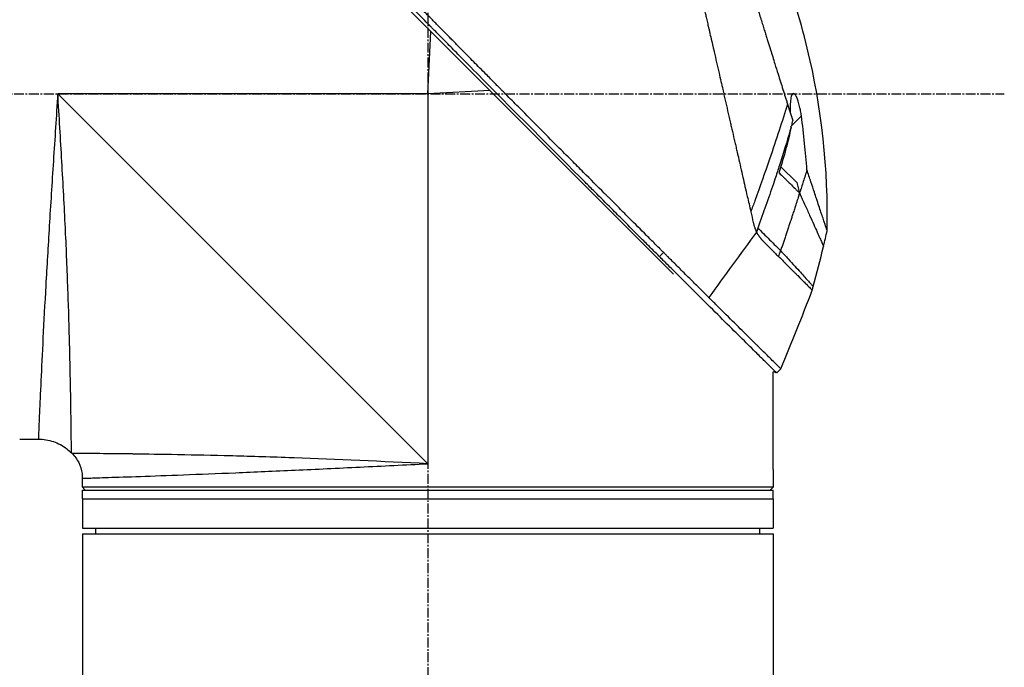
# Model space of a CAD drawing. Header units: millimetres. Extents: x 0 to 5219, y 0 to 2970.
# Tile 80 of 237: x 392 to 560, y 1453 to 1563. Entities that reach past the tile are written whole.
import ezdxf

# ---------------------------------------------------------------- set-up
doc = ezdxf.new("R2010")
doc.units = ezdxf.units.MM
doc.header["$LTSCALE"] = 0.2
doc.linetypes.add('CENTER2', pattern=[1.125, 0.75, -0.125, 0.125, -0.125])
doc.layers.add('02_Center Line', color=1, linetype='CENTER2')

# ---------------------------------------------------------------- blocks, each defined once
blk = doc.blocks.new('A$C49a5a934')
for p, q in [((229.5, 778.89), (166.03, 842.35)), ((187.5, 809.7), (188.04, 820.35)), ((187.5, 809.7), (124.3, 809.7)), ((124.3, 809.7), (187.5, 746.5)), ((198.15, 810.24), (187.5, 809.7)), ((187.5, 809.7), (187.5, 746.5)), ((249.61, 804.21), (251.32, 805.91)), ((247.57, 797.46), (247.57, 797.46)), ((247.8, 797.24), (250.52, 794.52)), ((227.07, 781.89), (227.78, 782.59)), ((246.5, 745.5), (246.5, 762.17)), ((247.1, 762.01), (246.5, 762.17)), ((247.1, 762.01), (247.81, 762.71)), ((117.8, 750.7), (120.99, 750.7)), ((126.74, 748.26), (126.64, 748.36)), ((128.5, 742.5), (128.5, 744.01)), ((246.5, 745), (246.5, 742.5)), ((246.5, 742.5), (128.5, 742.5)), ((129, 742), (128.5, 742.5)), ((128.5, 742), (246.5, 742)), ((128.5, 740.5), (128.5, 742)), ((246, 742), (246.2, 742.2)), ((246.5, 742.5), (246.2, 742.2)), ((246.2, 742.2), (246.2, 742.2)), ((246.5, 740.5), (246.5, 742)), ((128.5, 740.5), (246.5, 740.5)), ((128.5, 740.5), (128.5, 735.5)), ((128.5, 740.5), (246.5, 740.5)), ((246.5, 740.5), (246.5, 735.5)), ((128.5, 735.5), (246.5, 735.5)), ((130.8, 734.5), (130.79, 735.5)), ((244.2, 734.5), (244.21, 735.5)), ((128.5, 734.5), (246.5, 734.5)), ((128.5, 734.5), (128.5, 698.15)), ((246.5, 734.5), (246.5, 698.15))]:
    blk.add_line(p, q)
blk.add_arc((-92.95, 899.96), 360.28, 340.8689, 341.0362)
at = {"extrusion": (0, 0, -1)}
blk.add_ellipse((195.82, 814.91), major_axis=(-51.34, -154.08), ratio=0.336426, start_param=4.783308, end_param=4.787815, dxfattribs=at)
for points, knots in [([(227.78, 782.59), (227.76, 782.6), (227.61, 782.76), (227.54, 782.83), (227.48, 782.89), (227.3, 783.07), (227.18, 783.19), (226.82, 783.55), (226.58, 783.79), (225.86, 784.51), (225.37, 785), (223.89, 786.47), (222.9, 787.47), (221.64, 788.72), (221.39, 788.97), (220.82, 789.54), (220.5, 789.87), (219.57, 790.79), (218.97, 791.4), (218.23, 792.14), (218.11, 792.26), (217.88, 792.49), (217.77, 792.6), (216.49, 793.88), (215.3, 795.07), (213.43, 796.95), (212.74, 797.64), (211.26, 799.12), (210.47, 799.91), (207.56, 802.84), (205.42, 805), (202.54, 807.89), (201.82, 808.61), (201, 809.44), (200.89, 809.55), (200.71, 809.74), (200.62, 809.82), (200.46, 809.99), (200.37, 810.08), (200.17, 810.28), (200.05, 810.4), (199.86, 810.6), (199.77, 810.68), (199.57, 810.89), (199.44, 811.01), (199.22, 811.24), (199.12, 811.34), (198.49, 811.98), (197.96, 812.52), (196.74, 813.75), (196.05, 814.44), (194.67, 815.85), (193.97, 816.56), (192.83, 817.71), (192.38, 818.17), (191.83, 818.72), (191.73, 818.83), (191.44, 819.12), (191.26, 819.31), (190.62, 819.95), (190.17, 820.41), (189.47, 821.12), (189.23, 821.36), (188.9, 821.7), (188.81, 821.78), (188.68, 821.91), (188.64, 821.96), (188.5, 822.1), (188.4, 822.2), (188.15, 822.45), (187.99, 822.61), (187.65, 822.96), (187.47, 823.14), (187.11, 823.51), (186.93, 823.69), (186.69, 823.93), (186.63, 823.99), (186.42, 824.2), (186.27, 824.35), (185.88, 824.74), (185.66, 824.97), (185.28, 825.35), (185.11, 825.52), (184.79, 825.85), (184.62, 826.01), (184.2, 826.44), (183.95, 826.7), (183.5, 827.15), (183.31, 827.33), (182.99, 827.66), (182.85, 827.8), (182.64, 828.02), (182.57, 828.09), (182.29, 828.37), (182.09, 828.57), (180.97, 829.7), (180.06, 830.61), (178.18, 832.51), (177.2, 833.5), (175.85, 834.86), (175.47, 835.24), (174.91, 835.8), (174.73, 835.98), (174.12, 836.6), (173.69, 837.04), (172.81, 837.91), (172.37, 838.36), (170.97, 839.77), (170.02, 840.72), (168.3, 842.45), (167.53, 843.22), (165.87, 844.88), (164.99, 845.77), (163.41, 847.35), (162.72, 848.05), (159.38, 851.39), (156.86, 853.92), (154.02, 856.76), (153.52, 857.25), (152.57, 858.21), (152.1, 858.67), (149.9, 860.87), (148.3, 862.47), (146.26, 864.5), (145.67, 865.09), (144.61, 866.16), (144.13, 866.64), (142.85, 867.91), (142.19, 868.57), (141.51, 869.25), (141.33, 869.43), (141.06, 869.7), (140.98, 869.77), (140.98, 869.77)], [-6.229962, -6.229962, -6.229962, -6.229962, -6.227864, -6.227864, -6.219552, -6.219552, -6.202929, -6.202929, -6.16968, -6.16968, -6.103208, -6.103208, -5.970065, -5.970065, -5.937453, -5.937453, -5.895346, -5.895346, -5.816119, -5.816119, -5.800362, -5.800362, -5.786281, -5.786281, -5.635887, -5.635887, -5.550128, -5.550128, -5.451964, -5.451964, -5.19041, -5.19041, -5.103809, -5.103809, -5.091041, -5.091041, -5.081268, -5.081268, -5.070806, -5.070806, -5.057101, -5.057101, -5.047416, -5.047416, -5.032993, -5.032993, -5.021064, -5.021064, -4.959513, -4.959513, -4.879662, -4.879662, -4.798866, -4.798866, -4.746913, -4.746913, -4.735039, -4.735039, -4.713278, -4.713278, -4.660559, -4.660559, -4.631405, -4.631405, -4.620962, -4.620962, -4.61581, -4.61581, -4.603824, -4.603824, -4.585775, -4.585775, -4.565126, -4.565126, -4.545061, -4.545061, -4.538129, -4.538129, -4.518662, -4.518662, -4.489931, -4.489931, -4.468034, -4.468034, -4.446173, -4.446173, -4.412022, -4.412022, -4.38742, -4.38742, -4.368644, -4.368644, -4.359076, -4.359076, -4.331844, -4.331844, -4.208918, -4.208918, -4.076245, -4.076245, -4.023995, -4.023995, -3.998904, -3.998904, -3.939656, -3.939656, -3.878964, -3.878964, -3.746371, -3.746371, -3.637173, -3.637173, -3.509455, -3.509455, -3.406658, -3.406658, -3.009825, -3.009825, -2.924337, -2.924337, -2.84138, -2.84138, -2.519502, -2.519502, -2.374871, -2.374871, -2.235834, -2.235834, -1.965462, -1.965462, -1.83333, -1.83333, -1.674556, -1.674556, -1.674556, -1.674556]), ([(227.07, 781.89), (227.03, 781.92), (226.73, 782.22), (226.06, 782.89), (225.81, 783.14), (225.04, 783.91), (224.53, 784.42), (222.97, 785.98), (221.91, 787.04), (220.55, 788.4), (220.24, 788.71), (219.59, 789.37), (219.23, 789.72), (217.93, 791.02), (216.98, 791.98), (215.47, 793.49), (214.92, 794.04), (212.89, 796.08), (211.39, 797.58), (206.93, 802.06), (201.36, 807.65), (195.49, 813.59), (194.18, 814.92), (192.22, 816.9), (191.58, 817.56), (190.67, 818.47), (190.42, 818.73), (189.66, 819.49), (189.17, 820), (188.51, 820.66), (188.36, 820.82), (188.09, 821.09), (187.98, 821.2), (187.77, 821.41), (187.67, 821.51), (187.46, 821.72), (187.36, 821.83), (186.84, 822.35), (186.43, 822.77), (185.57, 823.63), (185.13, 824.08), (183.87, 825.35), (183.06, 826.17), (181.43, 827.81), (180.63, 828.62), (178.97, 830.29), (178.13, 831.14), (176.41, 832.87), (175.54, 833.75), (174.21, 835.09), (173.75, 835.55), (172.53, 836.78), (171.78, 837.53), (170.18, 839.14), (169.34, 839.99), (167.69, 841.64), (166.88, 842.45), (165.31, 844.03), (164.55, 844.8), (162.33, 847.02), (160.91, 848.45), (156.94, 852.43), (154.49, 854.88), (151.81, 857.55), (151.38, 857.98), (149.37, 859.99), (147.9, 861.45), (144.64, 864.72), (143.05, 866.3), (141.68, 867.67), (141.44, 867.91), (140.91, 868.43), (140.68, 868.67), (140.36, 868.99), (140.28, 869.07), (140.28, 869.07)], [0.000001, 0.000001, 0.000001, 0.000001, 0.0174896, 0.0174896, 0.0280641, 0.0280641, 0.0492044, 0.0492044, 0.0915833, 0.0915833, 0.103829, 0.103829, 0.1177045, 0.1177045, 0.1548929, 0.1548929, 0.1762617, 0.1762617, 0.2332292, 0.2332292, 0.3447473, 0.3447473, 0.3768428, 0.3768428, 0.3928613, 0.3928613, 0.3992061, 0.3992061, 0.4115742, 0.4115742, 0.4153435, 0.4153435, 0.4181398, 0.4181398, 0.4207138, 0.4207138, 0.4231441, 0.4231441, 0.4328041, 0.4328041, 0.443145, 0.443145, 0.4624048, 0.4624048, 0.4815797, 0.4815797, 0.5018181, 0.5018181, 0.5229618, 0.5229618, 0.5340035, 0.5340035, 0.5527188, 0.5527188, 0.5738832, 0.5738832, 0.5945831, 0.5945831, 0.6145009, 0.6145009, 0.6528362, 0.6528362, 0.7241388, 0.7241388, 0.7381113, 0.7381113, 0.7906485, 0.7906485, 0.8696683, 0.8696683, 0.8893857, 0.8893857, 0.91901, 0.91901, 0.9486637, 0.9486637, 0.9486637, 0.9486637]), ([(224.8, 867.49), (224.8, 867.49), (224.81, 867.48), (224.81, 867.48), (224.81, 867.48), (224.81, 867.47), (224.81, 867.46), (224.82, 867.44), (224.83, 867.42), (224.84, 867.38), (224.84, 867.35), (224.86, 867.3), (224.87, 867.24), (224.88, 867.19), (224.9, 867.13), (224.91, 867.06), (224.93, 866.99), (224.95, 866.91), (224.97, 866.81), (224.99, 866.73), (225.01, 866.63), (225.04, 866.52), (225.09, 866.31), (225.14, 866.07), (225.21, 865.77), (225.22, 865.71), (225.24, 865.65), (225.25, 865.59), (225.29, 865.42), (225.35, 865.17), (225.43, 864.81), (225.5, 864.51), (225.59, 864.13), (225.7, 863.65), (225.79, 863.26), (225.89, 862.81), (226.01, 862.28), (226.11, 861.83), (226.23, 861.31), (226.37, 860.72), (226.42, 860.51), (226.47, 860.28), (226.52, 860.04), (226.6, 859.7), (226.68, 859.34), (226.77, 858.98), (226.91, 858.37), (227.05, 857.72), (227.21, 857.06), (227.29, 856.72), (227.36, 856.38), (227.44, 856.02), (227.52, 855.68), (227.6, 855.33), (227.69, 854.97), (227.85, 854.24), (228.02, 853.49), (228.2, 852.72), (228.29, 852.33), (228.38, 851.94), (228.47, 851.54), (228.49, 851.46), (228.51, 851.37), (228.53, 851.29), (228.55, 851.18), (228.62, 850.87), (228.75, 850.33), (228.82, 850), (228.92, 849.58), (229.03, 849.08), (229.12, 848.7), (229.22, 848.28), (229.33, 847.8), (229.38, 847.59), (229.42, 847.38), (229.48, 847.15), (229.53, 846.94), (229.58, 846.72), (229.63, 846.49), (229.67, 846.31), (229.71, 846.13), (229.75, 845.94), (229.81, 845.68), (229.87, 845.42), (229.93, 845.15), (229.99, 844.93), (230.04, 844.7), (230.09, 844.47), (230.14, 844.25), (230.19, 844.02), (230.25, 843.79), (230.3, 843.55), (230.36, 843.3), (230.41, 843.07), (230.46, 842.85), (230.51, 842.65), (230.57, 842.4), (230.62, 842.14), (230.69, 841.85), (230.76, 841.56), (230.82, 841.27), (230.89, 841), (230.95, 840.71), (231, 840.51), (231.05, 840.3), (231.09, 840.09), (231.11, 840.01), (231.13, 839.94), (231.15, 839.86), (231.21, 839.57), (231.28, 839.29), (231.34, 839), (231.38, 838.85), (231.41, 838.71), (231.44, 838.56), (231.48, 838.42), (231.51, 838.27), (231.54, 838.13), (231.61, 837.84), (231.68, 837.55), (231.74, 837.25), (231.88, 836.67), (232.01, 836.08), (232.15, 835.48), (232.22, 835.19), (232.29, 834.89), (232.35, 834.59), (232.42, 834.29), (232.49, 833.99), (232.56, 833.69), (232.6, 833.54), (232.63, 833.39), (232.66, 833.24), (232.7, 833.09), (232.73, 832.94), (232.77, 832.79), (232.84, 832.49), (232.9, 832.2), (232.97, 831.9), (232.97, 831.9), (232.98, 831.89), (232.98, 831.88), (233.05, 831.57), (233.12, 831.27), (233.19, 830.96), (233.26, 830.66), (233.33, 830.35), (233.4, 830.05), (233.43, 829.89), (233.47, 829.74), (233.5, 829.58), (233.54, 829.43), (233.57, 829.28), (233.61, 829.12), (233.68, 828.81), (233.75, 828.51), (233.82, 828.2), (233.86, 828.01), (233.9, 827.83), (233.94, 827.65), (233.95, 827.64), (233.95, 827.64), (233.95, 827.64), (233.96, 827.58), (233.99, 827.46), (234.03, 827.27), (234.07, 827.12), (234.11, 826.94), (234.16, 826.72), (234.18, 826.6), (234.21, 826.47), (234.25, 826.33), (234.28, 826.19), (234.31, 826.03), (234.35, 825.87), (234.38, 825.75), (234.41, 825.63), (234.44, 825.5), (234.44, 825.47), (234.45, 825.43), (234.46, 825.4), (234.54, 825.04), (234.61, 824.73), (234.67, 824.46), (234.82, 823.81), (234.91, 823.44), (234.93, 823.35), (234.99, 823.09), (235.05, 822.84), (235.11, 822.58), (235.18, 822.27), (235.25, 821.96), (235.32, 821.64), (235.35, 821.5), (235.38, 821.36), (235.42, 821.22), (235.46, 821.05), (235.5, 820.88), (235.54, 820.7), (235.58, 820.5), (235.63, 820.3), (235.67, 820.1), (235.75, 819.75), (236, 818.69), (236.4, 816.95), (236.4, 816.92), (236.41, 816.89), (236.42, 816.86), (236.7, 815.64), (236.97, 814.42), (237.25, 813.21), (237.47, 812.27), (237.68, 811.33), (237.9, 810.4), (237.96, 810.11), (238.03, 809.81), (238.1, 809.52), (238.38, 808.3), (238.66, 807.08), (238.93, 805.88), (239.01, 805.55), (239.08, 805.22), (239.16, 804.9), (239.22, 804.64), (239.28, 804.37), (239.34, 804.09), (239.47, 803.55), (239.6, 802.96), (239.75, 802.32), (239.81, 802.04), (239.88, 801.74), (239.95, 801.44), (240.02, 801.16), (240.08, 800.87), (240.15, 800.57), (240.21, 800.29), (240.28, 800), (240.35, 799.7), (240.36, 799.66), (240.37, 799.61), (240.38, 799.57), (240.43, 799.33), (240.49, 799.09), (240.55, 798.84), (240.67, 798.31), (240.8, 797.74), (240.94, 797.14), (241.06, 796.6), (241.19, 796.04), (241.32, 795.46), (241.55, 794.44), (241.8, 793.34), (242.07, 792.17), (242.27, 791.33), (242.47, 790.45), (242.68, 789.53)], [0.0008938, 0.0008938, 0.0008938, 0.0008938, 0.0108915, 0.0108915, 0.0108915, 0.020974, 0.020974, 0.020974, 0.0391503, 0.0391503, 0.0391503, 0.0554178, 0.0554178, 0.0554178, 0.0702751, 0.0702751, 0.0702751, 0.0840358, 0.0840358, 0.0840358, 0.0969119, 0.0969119, 0.0969119, 0.1205769, 0.1205769, 0.1205769, 0.125, 0.125, 0.125, 0.1638961, 0.1638961, 0.1638961, 0.1958374, 0.1958374, 0.1958374, 0.2208888, 0.2208888, 0.2208888, 0.2422005, 0.2422005, 0.2422005, 0.25, 0.25, 0.25, 0.2678209, 0.2678209, 0.2678209, 0.2975362, 0.2975362, 0.2975362, 0.3125, 0.3125, 0.3125, 0.3272656, 0.3272656, 0.3272656, 0.3570095, 0.3570095, 0.3570095, 0.3718814, 0.3718814, 0.3718814, 0.375, 0.375, 0.375, 0.3991671, 0.3991671, 0.3991671, 0.4139157, 0.4139157, 0.4139157, 0.4249028, 0.4249028, 0.4249028, 0.429655, 0.429655, 0.429655, 0.4340613, 0.4340613, 0.4340613, 0.4375, 0.4375, 0.4375, 0.4468814, 0.4468814, 0.4468814, 0.4548932, 0.4548932, 0.4548932, 0.4629051, 0.4629051, 0.4629051, 0.4712008, 0.4712008, 0.4712008, 0.4789288, 0.4789288, 0.4789288, 0.4866568, 0.4866568, 0.4866568, 0.4943848, 0.4943848, 0.4943848, 0.5, 0.5, 0.5, 0.502414, 0.502414, 0.502414, 0.5112437, 0.5112437, 0.5112437, 0.5156585, 0.5156585, 0.5156585, 0.5200734, 0.5200734, 0.5200734, 0.528903, 0.528903, 0.528903, 0.5465624, 0.5465624, 0.5465624, 0.555392, 0.555392, 0.555392, 0.5642217, 0.5642217, 0.5642217, 0.5686366, 0.5686366, 0.5686366, 0.5730514, 0.5730514, 0.5730514, 0.5816327, 0.5816327, 0.5816327, 0.5818813, 0.5818813, 0.5818813, 0.5907202, 0.5907202, 0.5907202, 0.5995591, 0.5995591, 0.5995591, 0.6039786, 0.6039786, 0.6039786, 0.6083981, 0.6083981, 0.6083981, 0.6172371, 0.6172371, 0.6172371, 0.622449, 0.622449, 0.622449, 0.6229413, 0.6229413, 0.6229413, 0.6298917, 0.6298917, 0.6298917, 0.6351416, 0.6351416, 0.6351416, 0.6379546, 0.6379546, 0.6379546, 0.6408496, 0.6408496, 0.6408496, 0.6428571, 0.6428571, 0.6428571, 0.6433986, 0.6433986, 0.6433986, 0.6491487, 0.6491487, 0.6491487, 0.6632653, 0.6632653, 0.6632653, 0.6704637, 0.6704637, 0.6704637, 0.6793393, 0.6793393, 0.6793393, 0.6833065, 0.6833065, 0.6833065, 0.6882149, 0.6882149, 0.6882149, 0.6938776, 0.6938776, 0.6938776, 0.7239727, 0.7239727, 0.7239727, 0.7244898, 0.7244898, 0.7244898, 0.7589042, 0.7589042, 0.7589042, 0.7857143, 0.7857143, 0.7857143, 0.7941949, 0.7941949, 0.7941949, 0.8295621, 0.8295621, 0.8295621, 0.8392857, 0.8392857, 0.8392857, 0.849008, 0.849008, 0.849008, 0.8678821, 0.8678821, 0.8678821, 0.876305, 0.876305, 0.876305, 0.8842189, 0.8842189, 0.8842189, 0.8917062, 0.8917062, 0.8917062, 0.8928571, 0.8928571, 0.8928571, 0.9031342, 0.9031342, 0.9031342, 0.9247967, 0.9247967, 0.9247967, 0.9437386, 0.9437386, 0.9437386, 0.9764071, 0.9764071, 0.9764071, 1, 1, 1, 1]), ([(231.42, 863.93), (231.42, 863.93), (231.42, 863.93), (231.44, 863.86), (231.46, 863.81), (231.49, 863.72), (231.5, 863.67), (231.58, 863.42), (231.67, 863.14), (231.86, 862.53), (231.95, 862.25), (232.18, 861.51), (232.33, 861.03), (232.72, 859.76), (232.98, 858.93), (233.67, 856.75), (234.11, 855.33), (234.74, 853.31), (234.88, 852.88), (235.09, 852.21), (235.16, 851.99), (235.3, 851.53), (235.37, 851.31), (235.48, 850.95), (235.52, 850.84), (235.63, 850.48), (235.71, 850.24), (235.86, 849.76), (235.93, 849.52), (236.04, 849.16), (236.08, 849.04), (236.16, 848.79), (236.2, 848.66), (236.28, 848.4), (236.32, 848.27), (236.44, 847.88), (236.53, 847.61), (236.69, 847.1), (236.76, 846.85), (236.92, 846.35), (237, 846.1), (237.24, 845.34), (237.4, 844.83), (237.74, 843.75), (237.91, 843.18), (238.25, 842.11), (238.4, 841.62), (238.61, 840.95), (238.66, 840.81), (238.88, 840.1), (239.06, 839.53), (239.33, 838.66), (239.42, 838.37), (239.6, 837.8), (239.69, 837.51), (239.87, 836.92), (239.96, 836.64), (240.1, 836.2), (240.15, 836.05), (240.24, 835.76), (240.28, 835.62), (240.37, 835.32), (240.42, 835.18), (240.55, 834.76), (240.64, 834.47), (241.42, 831.99), (242.11, 829.76), (242.88, 827.31), (242.95, 827.1), (243.08, 826.68), (243.14, 826.48), (243.27, 826.08), (243.33, 825.88), (243.45, 825.49), (243.51, 825.3), (243.63, 824.92), (243.69, 824.73), (243.86, 824.19), (243.97, 823.83), (244.3, 822.79), (244.51, 822.1), (244.81, 821.16), (244.9, 820.87), (245.03, 820.43), (245.08, 820.3), (245.2, 819.89), (245.29, 819.63), (245.45, 819.11), (245.52, 818.87), (245.75, 818.15), (245.89, 817.69), (246.29, 816.42), (246.54, 815.62), (246.97, 814.23), (247.16, 813.64), (247.62, 812.17), (247.89, 811.3), (248.29, 810.02), (248.43, 809.59), (248.62, 808.96), (248.69, 808.75), (248.79, 808.43), (248.82, 808.33), (248.87, 808.17), (248.89, 808.12), (248.91, 808.04), (248.92, 808.02), (248.93, 807.97), (248.94, 807.94), (248.95, 807.92)], [0.000492, 0.000492, 0.000492, 0.000492, 0.070477, 0.070477, 0.116784, 0.116784, 0.147598, 0.147598, 0.270163, 0.270163, 0.35129, 0.35129, 0.459378, 0.459378, 0.603543, 0.603543, 0.795477, 0.795477, 0.846759, 0.846759, 0.872247, 0.872247, 0.897546, 0.897546, 0.910816, 0.910816, 0.936058, 0.936058, 0.961053, 0.961053, 0.973407, 0.973407, 0.986612, 0.986612, 0.999925, 0.999925, 1.026343, 1.026343, 1.051465, 1.051465, 1.076258, 1.076258, 1.125243, 1.125243, 1.177878, 1.177878, 1.224985, 1.224985, 1.237745, 1.237745, 1.287061, 1.287061, 1.311764, 1.311764, 1.336615, 1.336615, 1.361333, 1.361333, 1.372959, 1.372959, 1.384222, 1.384222, 1.395507, 1.395507, 1.41867, 1.41867, 1.596072, 1.596072, 1.612752, 1.612752, 1.628768, 1.628768, 1.644172, 1.644172, 1.659003, 1.659003, 1.673475, 1.673475, 1.702106, 1.702106, 1.756638, 1.756638, 1.781274, 1.781274, 1.792708, 1.792708, 1.814679, 1.814679, 1.835454, 1.835454, 1.874477, 1.874477, 1.942807, 1.942807, 1.994085, 1.994085, 2.070998, 2.070998, 2.109452, 2.109452, 2.128666, 2.128666, 2.138273, 2.138273, 2.143077, 2.143077, 2.145479, 2.145479, 2.147874, 2.147874, 2.147874, 2.147874]), ([(255.71, 786.31), (255.94, 796.76), (254.79, 807.32), (251.08, 822.65), (249.49, 827.74), (247.57, 832.7)], [0, 0, 0, 0, 3.135776, 3.135776, 4.729873, 4.729873, 4.729873, 4.729873]), ([(124.3, 809.7), (124.05, 805.85), (123.8, 802.01), (123.55, 798.21), (123.31, 794.45), (123.07, 790.69), (122.85, 787.14), (122.64, 783.58), (122.44, 780.19), (122.26, 776.98), (122.08, 773.78), (121.92, 770.74), (121.78, 768.02), (121.64, 765.3), (121.53, 762.85), (121.42, 760.69), (121.32, 758.53), (121.24, 756.7), (121.18, 755.22), (121.11, 753.75), (121.07, 752.61), (121.03, 751.85), (121, 751.09), (120.99, 750.7), (120.99, 750.7), (120.99, 750.7), (120.99, 750.7), (120.99, 750.7)], [0, 0, 0, 0, 0.0627169, 0.0627169, 0.0627169, 0.125, 0.125, 0.125, 0.1875, 0.1875, 0.1875, 0.25, 0.25, 0.25, 0.3125314, 0.3125314, 0.3125314, 0.375, 0.375, 0.375, 0.4375116, 0.4375116, 0.4375116, 0.4999994, 0.4999994, 0.4999994, 0.5001285, 0.5001285, 0.5001285, 0.5001285]), ([(126.64, 748.36), (126.64, 748.36), (126.64, 748.36), (126.64, 748.36), (126.64, 748.36), (126.64, 748.76), (126.63, 749.55), (126.63, 749.57), (126.63, 749.58), (126.63, 749.6), (126.62, 750.4), (126.61, 751.58), (126.59, 753.09), (126.59, 753.14), (126.59, 753.2), (126.59, 753.25), (126.57, 754.83), (126.54, 756.8), (126.5, 759.12), (126.46, 761.32), (126.41, 763.79), (126.34, 766.52), (126.34, 766.65), (126.33, 766.78), (126.33, 766.91), (126.26, 769.65), (126.17, 772.69), (126.06, 775.88), (126.05, 776.03), (126.05, 776.17), (126.04, 776.32), (125.92, 779.53), (125.79, 782.9), (125.62, 786.42), (125.61, 786.56), (125.61, 786.69), (125.6, 786.82), (125.43, 790.45), (125.22, 794.28), (125, 798.11), (124.78, 801.93), (124.55, 805.81), (124.3, 809.7)], [0.5002568, 0.5002568, 0.5002568, 0.5002568, 0.5003876, 0.5003876, 0.5003876, 0.5625, 0.5625, 0.5625, 0.5637682, 0.5637682, 0.5637682, 0.625, 0.625, 0.625, 0.6270506, 0.6270506, 0.6270506, 0.6901228, 0.6901228, 0.6901228, 0.75, 0.75, 0.75, 0.7528673, 0.7528673, 0.7528673, 0.8125, 0.8125, 0.8125, 0.8152429, 0.8152429, 0.8152429, 0.875, 0.875, 0.875, 0.877259, 0.877259, 0.877259, 0.9386494, 0.9386494, 0.9386494, 1, 1, 1, 1]), ([(251.32, 805.91), (251.28, 806.19), (251.23, 806.48), (251.13, 807.01), (251.08, 807.26), (250.95, 807.83), (250.87, 808.13), (250.7, 808.66), (250.62, 808.88), (250.44, 809.28), (250.35, 809.44), (250.15, 809.69), (250.04, 809.75), (249.85, 809.74), (249.77, 809.66), (249.61, 809.35), (249.55, 809.1), (249.44, 808.47), (249.41, 808.08), (249.39, 807.27), (249.39, 806.86), (249.41, 806.44)], [-1.14528, -1.14528, -1.14528, -1.14528, -1.059047, -1.059047, -0.979891, -0.979891, -0.875786, -0.875786, -0.784614, -0.784614, -0.687046, -0.687046, -0.571812, -0.571812, -0.456499, -0.456499, -0.315176, -0.315176, -0.162073, -0.162073, -0.025674, -0.025674, -0.025674, -0.025674]), ([(248.95, 807.92), (248.05, 805.01), (247.03, 801.89), (245.88, 798.54), (245.1, 796.27), (244.26, 793.9), (243.37, 791.43), (243.14, 790.8), (242.91, 790.17), (242.68, 789.53)], [-1, -1, -1, -1, -0.459072, -0.459072, -0.459072, -0.092566, -0.092566, -0.092566, 0, 0, 0, 0]), ([(248.95, 807.92), (249.1, 807.44), (249.25, 806.97), (249.54, 806.04), (249.68, 805.57), (249.83, 805.12)], [0.000026, 0.000026, 0.000026, 0.000026, 0.1679092, 0.1679092, 0.336286, 0.336286, 0.336286, 0.336286]), ([(252.26, 796.71), (252.16, 798.22), (252.03, 799.72), (251.72, 802.79), (251.53, 804.35), (251.32, 805.91)], [0.000001, 0.000001, 0.000001, 0.000001, 0.4541066, 0.4541066, 0.9270468, 0.9270468, 0.9270468, 0.9270468]), ([(249.57, 804.02), (249, 802.06), (248.48, 800.35), (248.04, 798.94), (247.71, 797.89), (247.44, 797.04), (247.24, 796.42), (247.15, 796.16), (246.92, 795.47), (246.53, 794.32), (245.72, 791.91), (244.84, 789.39), (243.89, 786.76)], [0, 0, 0, 0, 0.25, 0.25, 0.25, 0.375, 0.375, 0.375, 0.5, 0.5, 0.5, 1, 1, 1, 1]), ([(249.57, 804.02), (249.31, 802.79), (249.01, 801.58), (248.32, 798.99), (247.92, 797.62), (247.47, 796.2)], [0.0003261, 0.0003261, 0.0003261, 0.0003261, 0.3756535, 0.3756535, 0.8068881, 0.8068881, 0.8068881, 0.8068881]), ([(249.57, 804.02), (249.58, 804.05), (249.58, 804.08), (249.6, 804.14), (249.6, 804.17), (249.61, 804.21)], [-0.0189743, -0.0189743, -0.0189743, -0.0189743, -0.00948198, -0.00948198, -0.000001, -0.000001, -0.000001, -0.000001]), ([(249.83, 805.12), (249.79, 804.96), (249.75, 804.81), (249.68, 804.51), (249.64, 804.36), (249.61, 804.21)], [-0.09380006, -0.09380006, -0.09380006, -0.09380006, -0.04608774, -0.04608774, -0.000001, -0.000001, -0.000001, -0.000001]), ([(247.47, 796.2), (247.55, 796.12), (247.79, 795.9), (248.24, 795.47), (248.32, 795.39), (248.52, 795.2), (248.64, 795.08), (248.97, 794.76), (249.18, 794.55), (249.46, 794.27), (249.54, 794.2), (249.87, 793.87), (250.12, 793.62), (250.48, 793.27), (250.6, 793.16), (250.76, 793.01), (250.81, 792.96), (250.89, 792.89), (250.91, 792.86), (250.96, 792.82), (250.98, 792.79), (251.01, 792.77)], [0.000001, 0.000001, 0.000001, 0.000001, 0.0517933, 0.0517933, 0.0631602, 0.0631602, 0.080667, 0.080667, 0.1119431, 0.1119431, 0.1236223, 0.1236223, 0.1626158, 0.1626158, 0.1804481, 0.1804481, 0.1887485, 0.1887485, 0.1927271, 0.1927271, 0.1965807, 0.1965807, 0.1965807, 0.1965807]), ([(252.26, 796.71), (252.06, 796.05), (251.86, 795.39), (251.44, 794.07), (251.23, 793.41), (251.02, 792.76)], [-0.4140683, -0.4140683, -0.4140683, -0.4140683, -0.2070418, -0.2070418, -0.000001, -0.000001, -0.000001, -0.000001]), ([(255.71, 786.31), (255.71, 786.31), (255.71, 786.31), (255.71, 786.31), (255.71, 786.31), (255.7, 786.34), (255.7, 786.35), (255.68, 786.41), (255.66, 786.48), (255.6, 786.64), (255.57, 786.73), (255.51, 786.93), (255.47, 787.03), (255.39, 787.29), (255.33, 787.46), (255.19, 787.88), (255.11, 788.14), (254.96, 788.58), (254.91, 788.73), (254.79, 789.08), (254.73, 789.27), (254.56, 789.8), (254.44, 790.15), (254.18, 790.92), (254.04, 791.35), (253.78, 792.14), (253.66, 792.5), (253.35, 793.44), (253.15, 794.05), (252.72, 795.32), (252.5, 796), (252.26, 796.71)], [2.99402, 2.99402, 2.99402, 2.99402, 2.998917, 2.998917, 3.102407, 3.102407, 3.193729, 3.193729, 3.404829, 3.404829, 3.606578, 3.606578, 3.771982, 3.771982, 3.995205, 3.995205, 4.278205, 4.278205, 4.423595, 4.423595, 4.583388, 4.583388, 4.852579, 4.852579, 5.133194, 5.133194, 5.349319, 5.349319, 5.678864, 5.678864, 6.012538, 6.012538, 6.012538, 6.012538]), ([(250.52, 794.52), (250.6, 794.23), (250.68, 793.94), (250.81, 793.5), (250.85, 793.35), (250.92, 793.12), (250.94, 793.05), (250.98, 792.9), (251.02, 792.77), (251.02, 792.76)], [-0.03661254, -0.03661254, -0.03661254, -0.03661254, -0.01870238, -0.01870238, -0.00917405, -0.00917405, -0.00454332, -0.00454332, -0.000001, -0.000001, -0.000001, -0.000001]), ([(251.01, 792.77), (250.94, 792.56), (250.88, 792.35), (250.81, 792.14), (250.77, 792.03), (250.74, 791.91), (250.69, 791.75), (250.64, 791.59), (250.58, 791.39), (250.52, 791.21), (250.49, 791.12), (250.46, 791.04), (250.43, 790.95), (250.41, 790.86), (250.38, 790.77), (250.35, 790.68), (250.32, 790.59), (250.29, 790.5), (250.26, 790.41), (250.22, 790.28), (250.18, 790.14), (250.13, 790.01), (250.09, 789.87), (250.05, 789.74), (250.01, 789.61), (249.96, 789.47), (249.92, 789.34), (249.88, 789.21), (249.84, 789.09), (249.8, 788.98), (249.77, 788.87), (249.73, 788.76), (249.7, 788.65), (249.66, 788.54), (249.62, 788.43), (249.59, 788.32), (249.55, 788.2), (249.51, 788.08), (249.47, 787.96), (249.43, 787.84), (249.39, 787.72), (249.35, 787.59), (249.31, 787.47), (249.27, 787.35), (249.23, 787.23), (249.19, 787.11), (249.15, 786.99), (249.11, 786.87), (249.08, 786.76), (249.04, 786.64), (249, 786.53), (248.96, 786.41), (248.92, 786.29), (248.88, 786.18), (248.84, 786.06), (248.8, 785.94), (248.77, 785.82), (248.73, 785.71), (248.69, 785.59), (248.65, 785.47), (248.61, 785.35), (248.57, 785.23), (248.53, 785.11), (248.49, 784.99), (248.45, 784.88), (248.41, 784.76), (248.37, 784.64), (248.33, 784.53), (248.29, 784.41), (248.25, 784.29), (248.21, 784.17), (248.17, 784.06), (248.13, 783.94), (248.09, 783.82), (248.05, 783.71), (248.01, 783.59), (247.97, 783.47), (247.93, 783.35), (247.89, 783.24), (247.85, 783.12), (247.81, 783), (247.77, 782.89)], [0, 0, 0, 0, 0.0897132, 0.0897132, 0.0897132, 0.1414804, 0.1414804, 0.1414804, 0.1932476, 0.1932476, 0.1932476, 0.2191312, 0.2191312, 0.2191312, 0.2450148, 0.2450148, 0.2450148, 0.2708984, 0.2708984, 0.2708984, 0.3096449, 0.3096449, 0.3096449, 0.3483914, 0.3483914, 0.3483914, 0.3871379, 0.3871379, 0.3871379, 0.4193782, 0.4193782, 0.4193782, 0.4516185, 0.4516185, 0.4516185, 0.4838587, 0.4838587, 0.4838587, 0.5192811, 0.5192811, 0.5192811, 0.5547035, 0.5547035, 0.5547035, 0.5901259, 0.5901259, 0.5901259, 0.6238896, 0.6238896, 0.6238896, 0.6576534, 0.6576534, 0.6576534, 0.6914171, 0.6914171, 0.6914171, 0.7259458, 0.7259458, 0.7259458, 0.7604744, 0.7604744, 0.7604744, 0.795003, 0.795003, 0.795003, 0.8290876, 0.8290876, 0.8290876, 0.8631723, 0.8631723, 0.8631723, 0.8972569, 0.8972569, 0.8972569, 0.9315046, 0.9315046, 0.9315046, 0.9657523, 0.9657523, 0.9657523, 1, 1, 1, 1]), ([(251.01, 792.77), (251.03, 792.73), (251.05, 792.68), (251.07, 792.64), (251.09, 792.59), (251.11, 792.55), (251.13, 792.5), (251.17, 792.41), (251.21, 792.33), (251.25, 792.24), (251.32, 792.06), (251.4, 791.89), (251.48, 791.72), (251.63, 791.38), (251.78, 791.05), (251.92, 790.73), (252.21, 790.09), (252.48, 789.48), (252.73, 788.92), (252.98, 788.36), (253.22, 787.85), (253.43, 787.37), (253.64, 786.89), (253.84, 786.46), (254.01, 786.08), (254.18, 785.69), (254.34, 785.34), (254.47, 785.05), (254.61, 784.75), (254.72, 784.5), (254.81, 784.29), (254.86, 784.18), (254.9, 784.09), (254.93, 784.01), (254.97, 783.93), (255, 783.86), (255.02, 783.81), (255.05, 783.75), (255.07, 783.71), (255.08, 783.68), (255.09, 783.66), (255.09, 783.65), (255.1, 783.64), (255.1, 783.64), (255.1, 783.63), (255.1, 783.63), (255.1, 783.63), (255.1, 783.63), (255.1, 783.63)], [0, 0, 0, 0, 0.003914, 0.003914, 0.003914, 0.0078279, 0.0078279, 0.0078279, 0.0156558, 0.0156558, 0.0156558, 0.0313116, 0.0313116, 0.0313116, 0.0626233, 0.0626233, 0.0626233, 0.1252466, 0.1252466, 0.1252466, 0.1878699, 0.1878699, 0.1878699, 0.2504932, 0.2504932, 0.2504932, 0.3131165, 0.3131165, 0.3131165, 0.3757398, 0.3757398, 0.3757398, 0.4070514, 0.4070514, 0.4070514, 0.4383631, 0.4383631, 0.4383631, 0.4696747, 0.4696747, 0.4696747, 0.4853679, 0.4853679, 0.4853679, 0.5009864, 0.5009864, 0.5009864, 0.5015292, 0.5015292, 0.5015292, 0.5015292]), ([(251.02, 792.76), (251.02, 792.76), (251.02, 792.76), (251.01, 792.77), (251.01, 792.77), (251.01, 792.77)], [-0.004802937, -0.004802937, -0.004802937, -0.004802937, -0.002367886, -0.002367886, 0, 0, 0, 0]), ([(242.68, 789.53), (242.82, 788.92), (242.96, 788.31), (243.09, 787.71), (243.12, 787.6), (243.14, 787.53), (243.15, 787.49), (243.16, 787.42), (243.18, 787.35), (243.2, 787.27), (243.24, 787.14), (243.29, 787), (243.34, 786.86), (243.4, 786.67), (243.51, 786.41), (243.64, 786.08)], [-1, -1, -1, -1, -0.5, -0.5, -0.5, -0.4375, -0.4375, -0.4375, -0.375, -0.375, -0.375, -0.25, -0.25, -0.25, 0, 0, 0, 0]), ([(243.64, 786.08), (243.65, 786.07), (243.65, 786.07), (243.65, 786.07), (243.68, 786.01), (243.71, 785.95), (243.74, 785.89), (243.77, 785.83), (243.81, 785.77), (243.85, 785.71), (243.85, 785.7), (243.86, 785.69), (243.86, 785.68), (243.93, 785.57), (244, 785.47), (244.07, 785.37), (244.08, 785.35), (244.1, 785.33), (244.11, 785.32), (244.14, 785.28), (244.16, 785.24), (244.19, 785.21), (244.23, 785.15), (244.27, 785.1), (244.31, 785.05), (244.33, 785.03), (244.35, 785.01), (244.37, 784.98), (244.38, 784.97), (244.4, 784.95), (244.44, 784.9), (244.46, 784.88), (244.48, 784.86), (244.5, 784.83), (244.5, 784.83), (244.51, 784.83), (244.51, 784.82), (244.53, 784.8), (244.55, 784.78), (244.57, 784.76), (244.59, 784.73), (244.62, 784.7), (244.65, 784.67), (244.66, 784.66), (244.67, 784.64), (244.69, 784.63), (244.82, 784.49), (244.99, 784.31), (245.22, 784.09), (245.37, 783.95), (245.5, 783.82), (245.63, 783.69), (245.68, 783.63), (245.74, 783.58), (245.79, 783.52), (245.86, 783.45), (245.98, 783.33), (246.14, 783.16), (246.16, 783.14), (246.19, 783.12), (246.21, 783.09), (246.38, 782.91), (246.52, 782.77), (246.62, 782.67), (246.63, 782.66), (246.64, 782.65), (246.65, 782.64), (246.82, 782.47), (246.99, 782.3), (247.15, 782.15), (247.23, 782.07), (247.31, 782), (247.39, 781.92), (247.4, 781.91), (247.41, 781.9), (247.43, 781.89)], [0, 0, 0, 0, 0.0021802, 0.0021802, 0.0021802, 0.0349898, 0.0349898, 0.0349898, 0.0665186, 0.0665186, 0.0665186, 0.0714286, 0.0714286, 0.0714286, 0.1321946, 0.1321946, 0.1321946, 0.1428571, 0.1428571, 0.1428571, 0.1638774, 0.1638774, 0.1638774, 0.197224, 0.197224, 0.197224, 0.2142857, 0.2142857, 0.2142857, 0.2376364, 0.2376364, 0.2376364, 0.2489714, 0.2489714, 0.2489714, 0.25, 0.25, 0.25, 0.2648779, 0.2648779, 0.2648779, 0.2857143, 0.2857143, 0.2857143, 0.3001586, 0.3001586, 0.3001586, 0.4285714, 0.4285714, 0.4285714, 0.525964, 0.525964, 0.525964, 0.5714286, 0.5714286, 0.5714286, 0.6658539, 0.6658539, 0.6658539, 0.6785714, 0.6785714, 0.6785714, 0.7857143, 0.7857143, 0.7857143, 0.7919818, 0.7919818, 0.7919818, 0.9202925, 0.9202925, 0.9202925, 0.9895013, 0.9895013, 0.9895013, 1, 1, 1, 1]), ([(243.89, 786.76), (244.16, 786.49), (244.49, 786.17), (244.83, 785.83), (245.17, 785.48), (245.54, 785.12), (245.89, 784.76), (246.25, 784.4), (246.61, 784.05), (246.93, 783.73), (247.25, 783.41), (247.54, 783.12), (247.77, 782.89)], [0, 0, 0, 0, 0.249993, 0.249993, 0.249993, 0.499995, 0.499995, 0.499995, 0.749998, 0.749998, 0.749998, 1, 1, 1, 1]), ([(235.49, 774.91), (235.47, 774.93), (235.4, 774.99), (235.26, 775.14), (235.21, 775.19), (235.04, 775.36), (234.92, 775.47), (234.58, 775.81), (234.36, 776.04), (233.67, 776.72), (233.2, 777.19), (232.41, 777.98), (232.09, 778.29), (231.44, 778.93), (231.12, 779.26), (230.3, 780.07), (229.8, 780.57), (229.05, 781.32), (228.8, 781.57), (228.42, 781.95), (228.29, 782.08), (228.1, 782.27), (228.03, 782.34), (227.95, 782.42), (227.79, 782.58), (227.78, 782.59)], [-1.054271, -1.054271, -1.054271, -1.054271, -1.016011, -1.016011, -0.991173, -0.991173, -0.941498, -0.941498, -0.842144, -0.842144, -0.643564, -0.643564, -0.511372, -0.511372, -0.379025, -0.379025, -0.180334, -0.180334, -0.080976, -0.080976, -0.031296, -0.031296, -0.006457, -0.006457, -0.000001, -0.000001, -0.000001, -0.000001]), ([(247.77, 782.89), (247.8, 782.85), (247.83, 782.82), (247.85, 782.79), (247.88, 782.76), (247.91, 782.73), (247.94, 782.7), (248, 782.64), (248.05, 782.58), (248.11, 782.52), (248.22, 782.4), (248.33, 782.28), (248.43, 782.17), (248.65, 781.93), (248.86, 781.71), (249.06, 781.49), (249.46, 781.05), (249.84, 780.64), (250.19, 780.26), (250.54, 779.88), (250.86, 779.53), (251.15, 779.21), (251.44, 778.89), (251.7, 778.6), (251.93, 778.34), (252.17, 778.08), (252.37, 777.86), (252.55, 777.66), (252.72, 777.47), (252.87, 777.31), (252.99, 777.17), (253.05, 777.11), (253.1, 777.05), (253.14, 777), (253.19, 776.95), (253.22, 776.91), (253.25, 776.88), (253.28, 776.85), (253.3, 776.82), (253.32, 776.8), (253.33, 776.8), (253.33, 776.79), (253.34, 776.79), (253.34, 776.78), (253.34, 776.78), (253.34, 776.78), (253.34, 776.78), (253.34, 776.78), (253.34, 776.78)], [0, 0, 0, 0, 0.0039109, 0.0039109, 0.0039109, 0.0078218, 0.0078218, 0.0078218, 0.0156437, 0.0156437, 0.0156437, 0.0312874, 0.0312874, 0.0312874, 0.0625747, 0.0625747, 0.0625747, 0.1251494, 0.1251494, 0.1251494, 0.1877242, 0.1877242, 0.1877242, 0.2502989, 0.2502989, 0.2502989, 0.3128736, 0.3128736, 0.3128736, 0.3754483, 0.3754483, 0.3754483, 0.4067357, 0.4067357, 0.4067357, 0.4380231, 0.4380231, 0.4380231, 0.4693104, 0.4693104, 0.4693104, 0.4849915, 0.4849915, 0.4849915, 0.5005978, 0.5005978, 0.5005978, 0.5008607, 0.5008607, 0.5008607, 0.5008607]), ([(247.1, 762.01), (247.1, 762.01), (247.05, 762.06), (246.83, 762.28), (246.67, 762.44), (246.31, 762.79), (246.14, 762.96), (245.7, 763.4), (245.4, 763.68), (244.88, 764.2), (244.68, 764.39), (244.23, 764.84), (243.97, 765.1), (242.97, 766.08), (242.15, 766.9), (239.41, 769.61), (237.24, 771.76), (233.65, 775.33), (232.4, 776.57), (230.45, 778.52), (229.79, 779.18), (228.78, 780.18), (228.44, 780.52), (227.93, 781.03), (227.76, 781.2), (227.3, 781.65), (227.09, 781.86), (227.07, 781.89)], [0, 0, 0, 0, 0.449356, 0.449356, 0.898467, 0.898467, 1.197468, 1.197468, 1.595858, 1.595858, 1.82337, 1.82337, 2.083118, 2.083118, 2.775822, 2.775822, 4.159486, 4.159486, 4.850949, 4.850949, 5.197063, 5.197063, 5.370242, 5.370242, 5.456832, 5.456832, 5.599134, 5.599134, 5.599134, 5.599134]), ([(247.43, 781.89), (247.45, 781.86), (247.48, 781.84), (247.51, 781.81), (247.55, 781.77), (247.58, 781.73), (247.62, 781.7), (248.23, 781.09), (248.79, 780.53), (249.3, 780.01), (249.52, 779.8), (249.72, 779.59), (249.92, 779.39), (250.06, 779.26), (250.18, 779.14), (250.29, 779.02), (250.44, 778.88), (250.57, 778.75), (250.69, 778.63), (251.22, 778.1), (251.53, 777.79), (251.73, 777.59), (251.74, 777.58), (251.76, 777.56), (251.77, 777.55), (252.04, 777.28), (252.31, 777.01), (252.55, 776.77), (252.64, 776.68), (252.73, 776.59), (252.81, 776.51), (252.81, 776.51), (252.82, 776.5), (252.82, 776.5), (252.9, 776.42), (252.97, 776.35), (253.01, 776.31), (253.11, 776.21), (253.14, 776.17), (253.16, 776.16), (253.17, 776.15), (253.17, 776.15), (253.17, 776.15)], [0.0000006, 0.0000006, 0.0000006, 0.0000006, 0.00361, 0.00361, 0.00361, 0.0087215, 0.0087215, 0.0087215, 0.0904855, 0.0904855, 0.0904855, 0.125, 0.125, 0.125, 0.141082, 0.141082, 0.141082, 0.1611327, 0.1611327, 0.1611327, 0.25, 0.25, 0.25, 0.2548926, 0.2548926, 0.2548926, 0.3406883, 0.3406883, 0.3406883, 0.375, 0.375, 0.375, 0.3758789, 0.3758789, 0.3758789, 0.4034738, 0.4034738, 0.4034738, 0.4619423, 0.4619423, 0.4619423, 0.4973037, 0.4973037, 0.4973037, 0.4973037]), ([(247.81, 762.71), (247.81, 762.71), (247.81, 762.71), (247.81, 762.72), (247.76, 762.76), (247.64, 762.88), (247.61, 762.91), (247.52, 763), (247.45, 763.07), (247.28, 763.24), (247.18, 763.34), (246.97, 763.55), (246.85, 763.66), (246.5, 764.01), (246.23, 764.27), (245.66, 764.83), (245.37, 765.12), (244.78, 765.7), (244.49, 765.99), (244.11, 766.36), (244.04, 766.43), (243.86, 766.62), (243.74, 766.73), (243.35, 767.12), (243.07, 767.39), (242.29, 768.17), (241.76, 768.69), (240.36, 770.08), (239.45, 770.97), (238.02, 772.39), (237.53, 772.88), (236.9, 773.51), (236.78, 773.63), (236.46, 773.95), (236.27, 774.14), (235.98, 774.43), (235.88, 774.52), (235.73, 774.67), (235.68, 774.72), (235.56, 774.84), (235.5, 774.9), (235.49, 774.91)], [-0.8441022, -0.8441022, -0.8441022, -0.8441022, -0.843958, -0.843958, -0.7585248, -0.7585248, -0.7370027, -0.7370027, -0.6943038, -0.6943038, -0.6506717, -0.6506717, -0.610004, -0.610004, -0.533695, -0.533695, -0.4669865, -0.4669865, -0.4087151, -0.4087151, -0.3960011, -0.3960011, -0.3745212, -0.3745212, -0.3281531, -0.3281531, -0.2469126, -0.2469126, -0.1250047, -0.1250047, -0.0640569, -0.0640569, -0.0488199, -0.0488199, -0.0259823, -0.0259823, -0.014544, -0.014544, -0.0088247, -0.0088247, -0.000001, -0.000001, -0.000001, -0.000001]), ([(120.99, 750.7), (121.85, 750.7), (122.73, 750.56), (124.37, 750), (125.15, 749.58), (126.12, 748.84), (126.39, 748.61), (126.64, 748.36)], [0, 0, 0, 0, 0.2592614, 0.2592614, 0.5193326, 0.5193326, 0.6259312, 0.6259312, 0.6259312, 0.6259312]), ([(187.5, 746.5), (179.72, 746.88), (171.88, 747.23), (164.67, 747.49), (164.59, 747.49), (164.52, 747.5), (164.44, 747.5), (160.9, 747.63), (157.46, 747.73), (154.21, 747.82), (154.12, 747.82), (154.03, 747.82), (153.94, 747.83), (150.71, 747.91), (147.71, 747.98), (144.96, 748.03), (144.88, 748.03), (144.8, 748.03), (144.73, 748.03), (141.97, 748.09), (139.44, 748.12), (137.25, 748.15), (137.2, 748.15), (137.14, 748.15), (137.09, 748.16), (134.9, 748.18), (133.04, 748.2), (131.51, 748.22), (131.49, 748.22), (131.46, 748.22), (131.44, 748.22), (130.69, 748.23), (130.01, 748.23), (129.43, 748.24), (128.84, 748.24), (128.34, 748.25), (127.95, 748.25), (127.94, 748.25), (127.94, 748.25), (127.93, 748.25), (127.15, 748.25), (126.75, 748.26), (126.74, 748.26), (126.74, 748.26), (126.74, 748.26), (126.74, 748.26)], [0, 0, 0, 0, 0.1237216, 0.1237216, 0.1237216, 0.125, 0.125, 0.125, 0.1858558, 0.1858558, 0.1858558, 0.1875, 0.1875, 0.1875, 0.2483067, 0.2483067, 0.2483067, 0.25, 0.25, 0.25, 0.3110307, 0.3110307, 0.3110307, 0.3125, 0.3125, 0.3125, 0.3740244, 0.3740244, 0.3740244, 0.375, 0.375, 0.375, 0.4055785, 0.4055785, 0.4055785, 0.4371666, 0.4371666, 0.4371666, 0.4375, 0.4375, 0.4375, 0.5, 0.5, 0.5, 0.500405, 0.500405, 0.500405, 0.500405]), ([(126.74, 748.26), (127.2, 747.8), (127.59, 747.26), (128.17, 746.1), (128.36, 745.46), (128.48, 744.55), (128.5, 744.28), (128.5, 744.01)], [0, 0, 0, 0, 0.1944378, 0.1944378, 0.3894915, 0.3894915, 0.4694478, 0.4694478, 0.4694478, 0.4694478]), ([(128.5, 744.01), (128.5, 744.01), (128.88, 744.03), (129.63, 744.05), (130.01, 744.06), (130.47, 744.08), (131.03, 744.09), (131.6, 744.11), (132.25, 744.13), (132.99, 744.16), (134.47, 744.2), (136.29, 744.26), (138.43, 744.34), (140.56, 744.41), (143.06, 744.5), (145.78, 744.61), (148.5, 744.71), (151.46, 744.83), (154.69, 744.96), (157.91, 745.1), (161.34, 745.25), (164.88, 745.41), (168.43, 745.57), (172.14, 745.75), (175.95, 745.93), (179.76, 746.12), (183.66, 746.31), (187.5, 746.5)], [0.5000036, 0.5000036, 0.5000036, 0.5000036, 0.5624944, 0.5624944, 0.5624944, 0.5937419, 0.5937419, 0.5937419, 0.6249896, 0.6249896, 0.6249896, 0.6874857, 0.6874857, 0.6874857, 0.7499833, 0.7499833, 0.7499833, 0.8124833, 0.8124833, 0.8124833, 0.8749861, 0.8749861, 0.8749861, 0.9375, 0.9375, 0.9375, 1, 1, 1, 1]), ([(246.5, 745.5), (246.5, 745.5), (246.5, 745.49), (246.5, 745.47), (246.5, 745.45), (246.5, 745.43), (246.5, 745.39), (246.5, 745.36), (246.5, 745.31), (246.5, 745.27), (246.5, 745.22), (246.5, 745.16), (246.5, 745.11), (246.5, 745.07), (246.5, 745.04), (246.5, 745)], [0.5001155, 0.5001155, 0.5001155, 0.5001155, 0.6074676, 0.6074676, 0.6074676, 0.7149351, 0.7149351, 0.7149351, 0.8224051, 0.8224051, 0.8224051, 0.9298767, 0.9298767, 0.9298767, 1, 1, 1, 1])]:
    blk.add_open_spline(points, degree=3, knots=knots)
for points in [[(243.64, 786.08), (240.93, 782.32), (238.21, 778.6), (235.49, 774.91)], [(255.1, 783.63), (255.31, 784.52), (255.52, 785.41), (255.71, 786.31)], [(253.34, 776.78), (253.97, 779.05), (254.56, 781.34), (255.1, 783.63)], [(248.53, 780.79), (248.53, 780.78), (248.53, 780.78), (248.53, 780.78)], [(247.81, 762.71), (249.66, 767.17), (251.45, 771.65), (253.17, 776.15)], [(253.17, 776.15), (253.23, 776.36), (253.28, 776.57), (253.34, 776.78)], [(120.99, 750.7), (120.99, 750.7), (120.99, 750.7), (120.99, 750.7)]]:
    blk.add_open_spline(points, degree=3)
at = {"layer": '02_Center Line', "ltscale": 11.288275}
for p, q in [((187.5, 912.39), (187.5, 65.75)), ((-45.71, 809.7), (285.98, 809.7))]:
    blk.add_line(p, q, dxfattribs=at)

msp = doc.modelspace()

# ---------------------------------------------------------------- block references
msp.add_blockref('A$C49a5a934', (274.157, 740.896))

doc.saveas('drawing.dxf')
